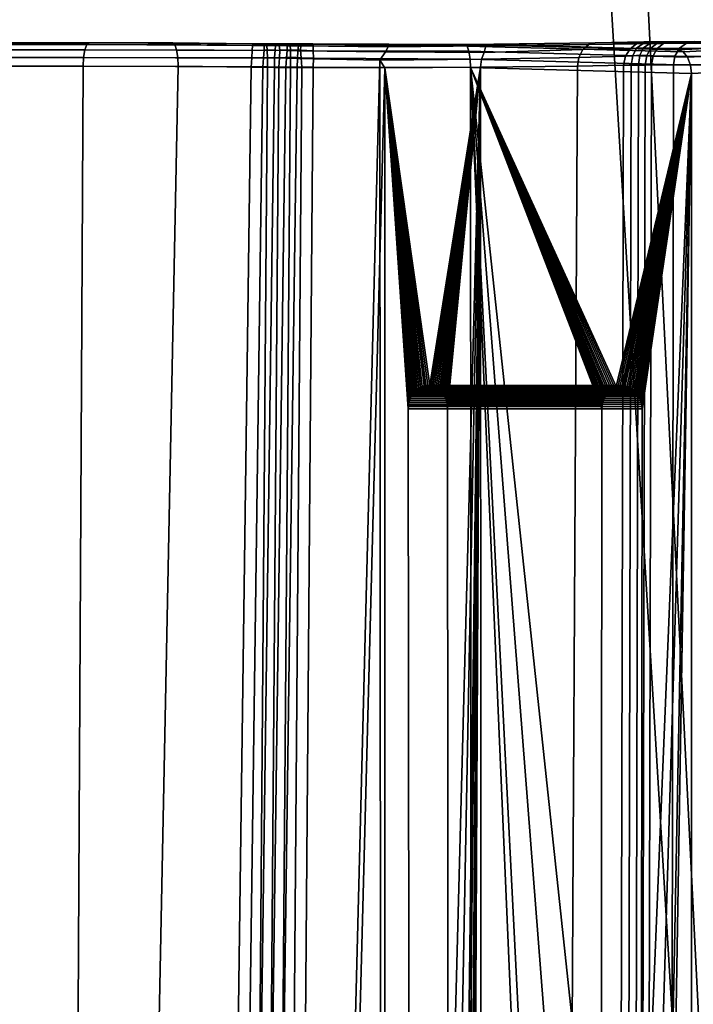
# Model space of a CAD drawing. Extents: x -11.8 to 11.8, y 0 to 23.7.
# Tile 48 of 52: x 9.1 to 10.6, y 17.7 to 19.9. Entities that reach past the tile are written whole.
import ezdxf

# ---------------------------------------------------------------- set-up
doc = ezdxf.new("R2010")
doc.units = 0
doc.layers.add('SHPM78Z54N_TRADECAD', color=7, linetype='CONTINUOUS')

msp = doc.modelspace()

# ---------------------------------------------------------------- linework, layer by layer
at = {"layer": 'SHPM78Z54N_TRADECAD'}
for points in [[(9.0164, 21.874, 33.0011), (10.8391, 22.9691, 33.0011), (10.8391, 3.9269, 33.0011), (9.0164, 4.4772, 33.0011)], [(10.3045, 21.1022, 0.0442), (10.8391, 12.2355, 0.0397), (10.3738, 21.5475, 0.0442)], [(11.7095, 21.5475, 0.0443), (10.3738, 21.5475, 0.0442), (10.8391, 12.2355, 0.0397), (11.7095, 12.2436, 0.0397)], [(-0.9744, 21.5017, 0.042), (-11.8433, 14.8549, 0.0397), (10.8391, 12.2355, 0.0397), (0.464, 21.5017, 0.0422)], [(0.464, 21.5017, 0.0422), (10.8391, 12.2355, 0.0397), (5.4114, 21.5017, 0.0432)], [(10.8391, 12.2355, 0.0397), (10.3045, 21.1022, 0.0442), (9.2604, 21.1124, 0.044), (5.4114, 21.5017, 0.0432)], [(9.2538, 19.8016, 33.685), (8.7269, 19.8016, 33.6834), (8.7266, 19.801, 32.9934), (9.4337, 19.8016, 32.9918)], [(9.4383, 19.7981, 32.974), (9.4337, 19.8016, 32.9918), (8.7266, 19.801, 32.9934), (8.7266, 19.7975, 32.9749)], [(9.4423, 19.7869, 32.9576), (9.4383, 19.7981, 32.974), (8.7266, 19.7975, 32.9749), (8.7266, 19.7864, 32.958)], [(9.4448, 19.77, 32.9468), (9.4423, 19.7869, 32.9576), (8.7266, 19.7864, 32.958), (8.7266, 19.7695, 32.9469)], [(9.2538, 19.8016, 33.685), (9.2491, 19.7981, 33.7028), (8.727, 19.7981, 33.7018), (8.7269, 19.8016, 33.6834)], [(9.2491, 19.7981, 33.7028), (9.2448, 19.7869, 33.7192), (8.727, 19.7869, 33.7188), (8.727, 19.7981, 33.7018)], [(9.2448, 19.7869, 33.7192), (9.2419, 19.77, 33.73), (8.727, 19.77, 33.7299), (8.727, 19.7869, 33.7188)], [(9.6374, 19.7853, 33.7004), (9.6377, 19.7691, 33.7109), (9.2419, 19.77, 33.73), (9.2448, 19.7869, 33.7192)], [(9.6368, 19.7963, 33.6843), (9.6374, 19.7853, 33.7004), (9.2448, 19.7869, 33.7192), (9.2491, 19.7981, 33.7028)], [(9.636, 19.8001, 33.6654), (9.6368, 19.7963, 33.6843), (9.2491, 19.7981, 33.7028), (9.2538, 19.8016, 33.685)], [(9.636, 19.8001, 33.6654), (9.2538, 19.8016, 33.685), (9.4337, 19.8016, 32.9918), (9.6065, 19.7995, 32.9607)], [(9.6058, 19.796, 32.9403), (9.6065, 19.7995, 32.9607), (9.4337, 19.8016, 32.9918), (9.4383, 19.7981, 32.974)], [(9.6049, 19.7854, 32.9226), (9.6058, 19.796, 32.9403), (9.4383, 19.7981, 32.974), (9.4423, 19.7869, 32.9576)], [(9.6039, 19.7694, 32.9098), (9.6049, 19.7854, 32.9226), (9.4423, 19.7869, 32.9576), (9.4448, 19.77, 32.9468)], [(9.6308, 19.7959, 32.9342), (9.6058, 19.796, 32.9403), (9.6049, 19.7854, 32.9226), (9.6304, 19.7859, 32.9169)], [(9.6313, 19.7994, 32.9551), (9.6065, 19.7995, 32.9607), (9.6058, 19.796, 32.9403), (9.6308, 19.7959, 32.9342)], [(9.6609, 19.8, 33.6636), (9.636, 19.8001, 33.6654), (9.6065, 19.7995, 32.9607), (9.6313, 19.7994, 32.9551)], [(9.6541, 19.7863, 32.9116), (9.6304, 19.7859, 32.9169), (9.6291, 19.7698, 32.9057), (9.6533, 19.7704, 32.9013)], [(9.6541, 19.7863, 32.9116), (9.6551, 19.7959, 32.9282), (9.6308, 19.7959, 32.9342), (9.6304, 19.7859, 32.9169)], [(9.6551, 19.7959, 32.9282), (9.6561, 19.7993, 32.9495), (9.6313, 19.7994, 32.9551), (9.6308, 19.7959, 32.9342)], [(9.6859, 19.7998, 33.6607), (9.6609, 19.8, 33.6636), (9.6313, 19.7994, 32.9551), (9.6561, 19.7993, 32.9495)], [(9.6368, 19.7963, 33.6843), (9.636, 19.8001, 33.6654), (9.6609, 19.8, 33.6636), (9.6629, 19.7963, 33.6833)], [(9.6646, 19.786, 33.6989), (9.6374, 19.7853, 33.7004), (9.6368, 19.7963, 33.6843), (9.6629, 19.7963, 33.6833)], [(9.6541, 19.7863, 32.9116), (9.6533, 19.7704, 32.9013), (9.6785, 19.7692, 32.8966), (9.6799, 19.7853, 32.9068)], [(9.6541, 19.7863, 32.9116), (9.6799, 19.7853, 32.9068), (9.6803, 19.7956, 32.9234), (9.6551, 19.7959, 32.9282)], [(9.6803, 19.7956, 32.9234), (9.6808, 19.7992, 32.9439), (9.6561, 19.7993, 32.9495), (9.6551, 19.7959, 32.9282)], [(9.7107, 19.7996, 33.6565), (9.6859, 19.7998, 33.6607), (9.6561, 19.7993, 32.9495), (9.6808, 19.7992, 32.9439)], [(9.6629, 19.7963, 33.6833), (9.6609, 19.8, 33.6636), (9.6859, 19.7998, 33.6607), (9.6867, 19.7964, 33.6817)], [(9.6872, 19.7867, 33.6976), (9.6646, 19.786, 33.6989), (9.6629, 19.7963, 33.6833), (9.6867, 19.7964, 33.6817)], [(9.6872, 19.7867, 33.6976), (9.6874, 19.7708, 33.7073), (9.6637, 19.7699, 33.7094), (9.6646, 19.786, 33.6989)], [(9.6799, 19.7853, 32.9068), (9.7032, 19.7844, 32.9026), (9.7044, 19.7952, 32.9189), (9.6803, 19.7956, 32.9234)], [(9.7044, 19.7952, 32.9189), (9.7056, 19.7991, 32.9383), (9.6808, 19.7992, 32.9439), (9.6803, 19.7956, 32.9234)], [(9.7355, 19.7995, 33.6512), (9.7107, 19.7996, 33.6565), (9.6808, 19.7992, 32.9439), (9.7056, 19.7991, 32.9383)], [(9.6867, 19.7964, 33.6817), (9.6859, 19.7998, 33.6607), (9.7107, 19.7996, 33.6565), (9.71, 19.796, 33.6768)], [(9.6872, 19.7867, 33.6976), (9.6867, 19.7964, 33.6817), (9.71, 19.796, 33.6768), (9.7091, 19.7858, 33.6931)], [(9.6872, 19.7867, 33.6976), (9.7091, 19.7858, 33.6931), (9.7107, 19.7698, 33.7035), (9.6874, 19.7708, 33.7073)], [(9.8919, 19.7824, 32.8593), (9.8973, 19.7934, 32.8738), (9.7044, 19.7952, 32.9189), (9.7032, 19.7844, 32.9026)], [(9.8973, 19.7934, 32.8738), (9.903, 19.7978, 32.8908), (9.7056, 19.7991, 32.9383), (9.7044, 19.7952, 32.9189)], [(10.0634, 19.7985, 33.578), (9.7355, 19.7995, 33.6512), (9.7056, 19.7991, 32.9383), (9.903, 19.7978, 32.8908)], [(9.71, 19.796, 33.6768), (9.736, 19.7958, 33.6708), (9.7364, 19.785, 33.6874), (9.7091, 19.7858, 33.6931)], [(9.7107, 19.7996, 33.6565), (9.7355, 19.7995, 33.6512), (9.736, 19.7958, 33.6708), (9.71, 19.796, 33.6768)], [(10.0634, 19.7985, 33.578), (10.0676, 19.795, 33.5959), (9.736, 19.7958, 33.6708), (9.7355, 19.7995, 33.6512)], [(10.0676, 19.795, 33.5959), (10.0715, 19.7839, 33.6124), (9.7364, 19.785, 33.6874), (9.736, 19.7958, 33.6708)], [(9.8973, 19.7934, 32.8738), (9.8919, 19.7824, 32.8593), (10.1045, 19.7812, 32.7351), (10.1076, 19.7953, 32.754)], [(9.903, 19.7978, 32.8908), (9.8973, 19.7934, 32.8738), (10.1076, 19.7953, 32.754), (10.1248, 19.7988, 32.7632)], [(10.0634, 19.7985, 33.578), (9.903, 19.7978, 32.8908), (10.1248, 19.7988, 32.7632), (10.5218, 19.7865, 33.3359)], [(10.5218, 19.7865, 33.3359), (10.5323, 19.7827, 33.3511), (10.0676, 19.795, 33.5959), (10.0634, 19.7985, 33.578)], [(10.5323, 19.7827, 33.3511), (10.5419, 19.7713, 33.365), (10.0715, 19.7839, 33.6124), (10.0676, 19.795, 33.5959)], [(10.1045, 19.7812, 32.7351), (10.0983, 19.7668, 32.7249), (10.308, 19.7703, 32.5711), (10.3165, 19.7873, 32.5784)], [(10.1076, 19.7953, 32.754), (10.1045, 19.7812, 32.7351), (10.3165, 19.7873, 32.5784), (10.3293, 19.7984, 32.5895)], [(10.1248, 19.7988, 32.7632), (10.1076, 19.7953, 32.754), (10.3293, 19.7984, 32.5895), (10.3431, 19.802, 32.6017)], [(10.8573, 19.803, 33.0539), (10.5218, 19.7865, 33.3359), (10.1248, 19.7988, 32.7632), (10.3431, 19.802, 32.6017)], [(10.4086, 19.7731, 32.4366), (10.4184, 19.7893, 32.4438), (10.3165, 19.7873, 32.5784), (10.308, 19.7703, 32.5711)], [(10.4184, 19.7893, 32.4438), (10.4321, 19.8, 32.4541), (10.3293, 19.7984, 32.5895), (10.3165, 19.7873, 32.5784)], [(10.4321, 19.8, 32.4541), (10.448, 19.8038, 32.4659), (10.3431, 19.802, 32.6017), (10.3293, 19.7984, 32.5895)], [(11.0023, 19.8041, 32.8809), (10.8573, 19.803, 33.0539), (10.3431, 19.802, 32.6017), (10.448, 19.8038, 32.4659)], [(10.4323, 19.7902, 32.4242), (10.4184, 19.7893, 32.4438), (10.4086, 19.7731, 32.4366), (10.4239, 19.7742, 32.4174)], [(10.4462, 19.8004, 32.434), (10.4321, 19.8, 32.4541), (10.4184, 19.7893, 32.4438), (10.4323, 19.7902, 32.4242)], [(10.4474, 19.7911, 32.4031), (10.4323, 19.7902, 32.4242), (10.4239, 19.7742, 32.4174), (10.4392, 19.7752, 32.3971)], [(10.4631, 19.804, 32.446), (10.448, 19.8038, 32.4659), (10.4321, 19.8, 32.4541), (10.4462, 19.8004, 32.434)], [(10.4474, 19.7911, 32.4031), (10.4606, 19.8007, 32.4129), (10.4462, 19.8004, 32.434), (10.4323, 19.7902, 32.4242)], [(10.4474, 19.7911, 32.4031), (10.4392, 19.7752, 32.3971), (10.454, 19.7744, 32.3764), (10.4627, 19.7904, 32.3821)], [(10.4606, 19.8007, 32.4129), (10.4777, 19.8041, 32.4257), (10.4631, 19.804, 32.446), (10.4462, 19.8004, 32.434)], [(10.4474, 19.7911, 32.4031), (10.4627, 19.7904, 32.3821), (10.4758, 19.8006, 32.3924), (10.4606, 19.8007, 32.4129)], [(11.018, 19.8043, 32.8615), (11.0023, 19.8041, 32.8809), (10.448, 19.8038, 32.4659), (10.4631, 19.804, 32.446)], [(10.454, 19.7744, 32.3764), (10.4676, 19.7736, 32.3562), (10.4768, 19.7898, 32.3629), (10.4627, 19.7904, 32.3821)], [(10.4758, 19.8006, 32.3924), (10.492, 19.8042, 32.4051), (10.4777, 19.8041, 32.4257), (10.4606, 19.8007, 32.4129)], [(10.4627, 19.7904, 32.3821), (10.4768, 19.7898, 32.3629), (10.4902, 19.8005, 32.3727), (10.4758, 19.8006, 32.3924)], [(11.033, 19.8044, 32.8415), (11.018, 19.8043, 32.8615), (10.4631, 19.804, 32.446), (10.4777, 19.8041, 32.4257)], [(10.5148, 19.7732, 32.2842), (10.5247, 19.7901, 32.2893), (10.4768, 19.7898, 32.3629), (10.4676, 19.7736, 32.3562)], [(10.4902, 19.8005, 32.3727), (10.5058, 19.8043, 32.3843), (10.492, 19.8042, 32.4051), (10.4758, 19.8006, 32.3924)], [(10.5247, 19.7901, 32.2893), (10.5397, 19.8013, 32.2971), (10.4902, 19.8005, 32.3727), (10.4768, 19.7898, 32.3629)], [(11.0473, 19.8045, 32.8209), (11.033, 19.8044, 32.8415), (10.4777, 19.8041, 32.4257), (10.492, 19.8042, 32.4051)], [(10.5397, 19.8013, 32.2971), (10.5561, 19.8048, 32.3055), (10.5058, 19.8043, 32.3843), (10.4902, 19.8005, 32.3727)], [(11.0608, 19.8046, 32.7998), (11.0473, 19.8045, 32.8209), (10.492, 19.8042, 32.4051), (10.5058, 19.8043, 32.3843)], [(11.1695, 19.8047, 32.6244), (11.0608, 19.8046, 32.7998), (10.5058, 19.8043, 32.3843), (10.5561, 19.8048, 32.3055)], [(10.5989, 19.7727, 32.106), (10.6095, 19.7896, 32.1095), (10.5247, 19.7901, 32.2893), (10.5148, 19.7732, 32.2842)], [(10.5323, 19.7827, 33.3511), (10.5218, 19.7865, 33.3359), (10.8573, 19.803, 33.0539), (10.8711, 19.7995, 33.0661)], [(10.6095, 19.7896, 32.1095), (10.6256, 19.8007, 32.1148), (10.5397, 19.8013, 32.2971), (10.5247, 19.7901, 32.2893)], [(10.5419, 19.7713, 33.365), (10.5323, 19.7827, 33.3511), (10.8711, 19.7995, 33.0661), (10.8838, 19.7884, 33.0774)], [(10.6256, 19.8007, 32.1148), (10.6431, 19.8042, 32.1205), (10.5561, 19.8048, 32.3055), (10.5397, 19.8013, 32.2971)], [(10.5483, 19.7542, 33.3741), (10.5419, 19.7713, 33.365), (10.8838, 19.7884, 33.0774), (10.892, 19.7715, 33.0848)], [(9.4453, 19.7516, 32.9434), (9.4448, 19.77, 32.9468), (8.7266, 19.7695, 32.9469), (8.7267, 19.7511, 32.9434)], [(9.2419, 19.77, 33.73), (9.2409, 19.7516, 33.7334), (8.7269, 19.7516, 33.7334), (8.727, 19.77, 33.7299)], [(9.6377, 19.7691, 33.7109), (9.6377, 19.75, 33.7144), (9.2409, 19.7516, 33.7334), (9.2419, 19.77, 33.73)], [(9.603, 19.7498, 32.9036), (9.6039, 19.7694, 32.9098), (9.4448, 19.77, 32.9468), (9.4453, 19.7516, 32.9434)], [(9.6039, 19.7694, 32.9098), (9.603, 19.7498, 32.9036), (9.628, 19.7494, 32.9012), (9.6291, 19.7698, 32.9057)], [(9.6304, 19.7859, 32.9169), (9.6049, 19.7854, 32.9226), (9.6039, 19.7694, 32.9098), (9.6291, 19.7698, 32.9057)], [(9.6291, 19.7698, 32.9057), (9.628, 19.7494, 32.9012), (9.6529, 19.7491, 32.8977), (9.6533, 19.7704, 32.9013)], [(9.6637, 19.7699, 33.7094), (9.6377, 19.7691, 33.7109), (9.6374, 19.7853, 33.7004), (9.6646, 19.786, 33.6989)], [(9.6626, 19.7499, 33.7132), (9.6377, 19.75, 33.7144), (9.6377, 19.7691, 33.7109), (9.6637, 19.7699, 33.7094)], [(9.6533, 19.7704, 32.9013), (9.6529, 19.7491, 32.8977), (9.6775, 19.749, 32.8933), (9.6785, 19.7692, 32.8966)], [(9.6874, 19.7708, 33.7073), (9.6874, 19.7498, 33.7108), (9.6626, 19.7499, 33.7132), (9.6637, 19.7699, 33.7094)], [(9.6775, 19.749, 32.8933), (9.7019, 19.749, 32.888), (9.7024, 19.7681, 32.8917), (9.6785, 19.7692, 32.8966)], [(9.6785, 19.7692, 32.8966), (9.7024, 19.7681, 32.8917), (9.7032, 19.7844, 32.9026), (9.6799, 19.7853, 32.9068)], [(9.7107, 19.7698, 33.7035), (9.7121, 19.7497, 33.7072), (9.6874, 19.7498, 33.7108), (9.6874, 19.7708, 33.7073)], [(9.8904, 19.7478, 32.8411), (9.8795, 19.7645, 32.8485), (9.7024, 19.7681, 32.8917), (9.7019, 19.749, 32.888)], [(9.8795, 19.7645, 32.8485), (9.8919, 19.7824, 32.8593), (9.7032, 19.7844, 32.9026), (9.7024, 19.7681, 32.8917)], [(9.7091, 19.7858, 33.6931), (9.7364, 19.785, 33.6874), (9.7366, 19.7688, 33.6985), (9.7107, 19.7698, 33.7035)], [(9.7366, 19.7688, 33.6985), (9.7365, 19.7496, 33.7026), (9.7121, 19.7497, 33.7072), (9.7107, 19.7698, 33.7035)], [(10.0715, 19.7839, 33.6124), (10.0741, 19.7669, 33.6232), (9.7366, 19.7688, 33.6985), (9.7364, 19.785, 33.6874)], [(10.0741, 19.7669, 33.6232), (10.0749, 19.7485, 33.6266), (9.7365, 19.7496, 33.7026), (9.7366, 19.7688, 33.6985)], [(9.8919, 19.7824, 32.8593), (9.8795, 19.7645, 32.8485), (10.0983, 19.7668, 32.7249), (10.1045, 19.7812, 32.7351)], [(9.8795, 19.7645, 32.8485), (9.8904, 19.7478, 32.8411), (10.0966, 19.7496, 32.7218), (10.0983, 19.7668, 32.7249)], [(10.5419, 19.7713, 33.365), (10.5483, 19.7542, 33.3741), (10.0741, 19.7669, 33.6232), (10.0715, 19.7839, 33.6124)], [(10.5483, 19.7542, 33.3741), (10.5503, 19.7357, 33.377), (10.0749, 19.7485, 33.6266), (10.0741, 19.7669, 33.6232)], [(10.0983, 19.7668, 32.7249), (10.0966, 19.7496, 32.7218), (10.3053, 19.7519, 32.5689), (10.308, 19.7703, 32.5711)], [(10.4041, 19.7536, 32.4333), (10.4086, 19.7731, 32.4366), (10.308, 19.7703, 32.5711), (10.3053, 19.7519, 32.5689)], [(10.4086, 19.7731, 32.4366), (10.4041, 19.7536, 32.4333), (10.4207, 19.7538, 32.4146), (10.4239, 19.7742, 32.4174)], [(10.4239, 19.7742, 32.4174), (10.4207, 19.7538, 32.4146), (10.4362, 19.754, 32.3951), (10.4392, 19.7752, 32.3971)], [(10.4392, 19.7752, 32.3971), (10.4362, 19.754, 32.3951), (10.4507, 19.7542, 32.3747), (10.454, 19.7744, 32.3764)], [(10.4507, 19.7542, 32.3747), (10.464, 19.7544, 32.3537), (10.4676, 19.7736, 32.3562), (10.454, 19.7744, 32.3764)], [(10.5116, 19.7548, 32.2826), (10.5148, 19.7732, 32.2842), (10.4676, 19.7736, 32.3562), (10.464, 19.7544, 32.3537)], [(10.5956, 19.7543, 32.1049), (10.5989, 19.7727, 32.106), (10.5148, 19.7732, 32.2842), (10.5116, 19.7548, 32.2826)], [(10.5503, 19.7357, 33.377), (10.5483, 19.7542, 33.3741), (10.892, 19.7715, 33.0848), (10.8946, 19.7531, 33.0873)], [(9.1491, 4.8909, 32.9415), (9.4453, 19.7516, 32.9434), (8.7267, 19.7511, 32.9434), (8.4975, 4.8901, 32.9434)], [(8.7269, 19.7516, 33.7334), (9.2409, 19.7516, 33.7334), (9.1675, 5.7975, 33.7316), (8.5088, 5.7928, 33.7334)], [(9.4453, 19.7516, 32.9434), (9.1491, 4.8909, 32.9415), (9.4024, 4.8905, 32.949), (9.603, 19.7498, 32.9036)], [(9.1675, 5.7975, 33.7316), (9.2409, 19.7516, 33.7334), (9.6377, 19.75, 33.7144), (9.5289, 5.8, 33.7295)], [(9.4024, 4.8905, 32.949), (9.4272, 4.8906, 32.9465), (9.628, 19.7494, 32.9012), (9.603, 19.7498, 32.9036)], [(9.4272, 4.8906, 32.9465), (9.4519, 4.8906, 32.943), (9.6529, 19.7491, 32.8977), (9.628, 19.7494, 32.9012)], [(9.4519, 4.8906, 32.943), (9.4765, 4.8906, 32.9386), (9.6775, 19.749, 32.8933), (9.6529, 19.7491, 32.8977)], [(9.4765, 4.8906, 32.9386), (9.5009, 4.8906, 32.9333), (9.7019, 19.749, 32.888), (9.6775, 19.749, 32.8933)], [(9.5009, 4.8906, 32.9333), (9.8895, 4.8904, 32.842), (9.8795, 19.7645, 32.8485)], [(9.5009, 4.8906, 32.9333), (9.8795, 19.7645, 32.8485), (9.8904, 19.7478, 32.8411)], [(9.8904, 19.7478, 32.8411), (9.7019, 19.749, 32.888), (9.5009, 4.8906, 32.9333)], [(9.6377, 19.75, 33.7144), (9.6626, 19.7499, 33.7132), (9.5534, 5.7989, 33.7288), (9.5289, 5.8, 33.7295)], [(9.6626, 19.7499, 33.7132), (9.6874, 19.7498, 33.7108), (9.5777, 5.7954, 33.7269), (9.5534, 5.7989, 33.7288)], [(9.6874, 19.7498, 33.7108), (9.7121, 19.7497, 33.7072), (9.6014, 5.7895, 33.7238), (9.5777, 5.7954, 33.7269)], [(9.7121, 19.7497, 33.7072), (9.7365, 19.7496, 33.7026), (9.6242, 5.7813, 33.7197), (9.6014, 5.7895, 33.7238)], [(9.6242, 5.7813, 33.7197), (9.7365, 19.7496, 33.7026), (10.0749, 19.7485, 33.6266), (10.0836, 5.5886, 33.6232)], [(9.8904, 19.7478, 32.8411), (9.8795, 19.7645, 32.8485), (9.8895, 4.8904, 32.842)], [(9.9427, 17.1145, 32.816), (9.9409, 19.0145, 32.8132), (9.8904, 19.7478, 32.8411), (9.8895, 4.8904, 32.842)], [(9.9871, 19.0643, 32.7835), (10.0966, 19.7496, 32.7218), (9.8904, 19.7478, 32.8411)], [(9.9415, 19.0227, 32.8129), (9.9423, 19.0273, 32.8123), (9.8904, 19.7478, 32.8411)], [(9.9636, 19.059, 32.7986), (9.9672, 19.0609, 32.7963), (9.8904, 19.7478, 32.8411)], [(9.983, 19.0645, 32.7862), (9.9871, 19.0643, 32.7835), (9.8904, 19.7478, 32.8411)], [(9.9789, 19.0643, 32.7888), (9.983, 19.0645, 32.7862), (9.8904, 19.7478, 32.8411)], [(9.9542, 19.051, 32.8047), (9.9571, 19.054, 32.8028), (9.8904, 19.7478, 32.8411)], [(9.9748, 19.0636, 32.7914), (9.9789, 19.0643, 32.7888), (9.8904, 19.7478, 32.8411)], [(9.945, 19.0361, 32.8106), (9.9469, 19.0402, 32.8094), (9.8904, 19.7478, 32.8411)], [(9.9709, 19.0625, 32.7939), (9.9748, 19.0636, 32.7914), (9.8904, 19.7478, 32.8411)], [(9.9423, 19.0273, 32.8123), (9.9435, 19.0318, 32.8116), (9.8904, 19.7478, 32.8411)], [(9.9435, 19.0318, 32.8116), (9.945, 19.0361, 32.8106), (9.8904, 19.7478, 32.8411)], [(9.9571, 19.054, 32.8028), (9.9603, 19.0566, 32.8008), (9.8904, 19.7478, 32.8411)], [(9.9672, 19.0609, 32.7963), (9.9709, 19.0625, 32.7939), (9.8904, 19.7478, 32.8411)], [(9.9409, 19.0145, 32.8132), (9.9411, 19.0195, 32.8131), (9.8904, 19.7478, 32.8411)], [(9.9469, 19.0402, 32.8094), (9.949, 19.0441, 32.808), (9.8904, 19.7478, 32.8411)], [(9.9515, 19.0477, 32.8064), (9.9542, 19.051, 32.8047), (9.8904, 19.7478, 32.8411)], [(9.9603, 19.0566, 32.8008), (9.9636, 19.059, 32.7986), (9.8904, 19.7478, 32.8411)], [(9.9411, 19.0195, 32.8131), (9.9415, 19.0227, 32.8129), (9.8904, 19.7478, 32.8411)], [(9.949, 19.0441, 32.808), (9.9515, 19.0477, 32.8064), (9.8904, 19.7478, 32.8411)], [(10.0966, 19.7496, 32.7218), (9.9871, 19.0643, 32.7835), (9.9898, 19.0639, 32.7818)], [(10.0966, 19.7496, 32.7218), (9.9898, 19.0639, 32.7818), (9.9938, 19.0629, 32.7793)], [(10.0966, 19.7496, 32.7218), (9.9938, 19.0629, 32.7793), (9.9976, 19.0615, 32.7768)], [(10.0966, 19.7496, 32.7218), (9.9976, 19.0615, 32.7768), (10.0012, 19.0597, 32.7745)], [(10.0966, 19.7496, 32.7218), (10.0012, 19.0597, 32.7745), (10.0046, 19.0575, 32.7723)], [(10.0966, 19.7496, 32.7218), (10.0046, 19.0575, 32.7723), (10.0079, 19.0549, 32.7702)], [(10.0966, 19.7496, 32.7218), (10.0079, 19.0549, 32.7702), (10.0109, 19.052, 32.7683)], [(10.0966, 19.7496, 32.7218), (10.0109, 19.052, 32.7683), (10.0137, 19.0488, 32.7665)], [(10.0966, 19.7496, 32.7218), (10.0137, 19.0488, 32.7665), (10.0162, 19.0453, 32.7649)], [(10.0966, 19.7496, 32.7218), (10.0162, 19.0453, 32.7649), (10.0185, 19.0415, 32.7635)], [(10.0966, 19.7496, 32.7218), (10.0185, 19.0415, 32.7635), (10.0204, 19.0375, 32.7622)], [(10.0966, 19.7496, 32.7218), (10.0204, 19.0375, 32.7622), (10.0221, 19.0333, 32.7612)], [(10.0966, 19.7496, 32.7218), (10.0221, 19.0333, 32.7612), (10.0234, 19.0289, 32.7604)], [(10.0966, 19.7496, 32.7218), (10.0234, 19.0289, 32.7604), (10.0243, 19.0242, 32.7598)], [(10.0966, 19.7496, 32.7218), (10.0243, 19.0242, 32.7598), (10.0249, 19.0195, 32.7594)], [(10.0966, 19.7496, 32.7218), (10.0249, 19.0195, 32.7594), (10.0251, 19.0145, 32.7593)], [(10.0966, 19.7496, 32.7218), (10.0251, 19.0145, 32.7593), (10.0269, 17.1145, 32.762)], [(10.0269, 17.1145, 32.762), (10.0277, 16.1395, 32.7634), (10.0966, 19.7496, 32.7218)], [(10.0966, 19.7496, 32.7218), (10.0277, 16.1395, 32.7634), (10.0295, 14.2395, 32.7661)], [(10.0295, 14.2395, 32.7661), (10.0301, 13.2695, 32.7676), (10.0966, 19.7496, 32.7218)], [(10.0966, 19.7496, 32.7218), (10.0301, 13.2695, 32.7676), (10.0304, 13.2645, 32.7675)], [(10.0966, 19.7496, 32.7218), (10.0304, 13.2645, 32.7675), (10.0321, 11.3645, 32.7702)], [(10.0321, 11.3645, 32.7702), (10.0326, 10.3945, 32.7714), (10.0966, 19.7496, 32.7218)], [(10.0966, 19.7496, 32.7218), (10.0326, 10.3945, 32.7714), (10.0328, 10.3895, 32.7713)], [(10.0328, 10.3895, 32.7713), (10.034, 8.4895, 32.7732), (10.0966, 19.7496, 32.7218)], [(10.034, 8.4895, 32.7732), (10.0346, 7.5145, 32.7742), (10.0966, 19.7496, 32.7218)], [(10.0966, 19.7496, 32.7218), (10.0346, 7.5145, 32.7742), (10.0359, 5.6145, 32.7761), (10.102, 4.8903, 32.7336)], [(10.0749, 19.7485, 33.6266), (10.5503, 19.7357, 33.377), (10.3885, 19.0625, 33.4615)], [(10.0836, 5.5886, 33.6232), (10.0749, 19.7485, 33.6266), (10.3539, 13.2645, 33.4735), (10.355, 11.3645, 33.4753)], [(10.0749, 19.7485, 33.6266), (10.3885, 19.0625, 33.4615), (10.3847, 19.0609, 33.4637)], [(10.0749, 19.7485, 33.6266), (10.3847, 19.0609, 33.4637), (10.381, 19.059, 33.4658)], [(10.0749, 19.7485, 33.6266), (10.381, 19.059, 33.4658), (10.3776, 19.0566, 33.4679)], [(10.0749, 19.7485, 33.6266), (10.3776, 19.0566, 33.4679), (10.3743, 19.054, 33.4698)], [(10.0749, 19.7485, 33.6266), (10.3743, 19.054, 33.4698), (10.3713, 19.051, 33.4716)], [(10.0749, 19.7485, 33.6266), (10.3713, 19.051, 33.4716), (10.3685, 19.0477, 33.4732)], [(10.0749, 19.7485, 33.6266), (10.3685, 19.0477, 33.4732), (10.366, 19.0441, 33.4746)], [(10.0749, 19.7485, 33.6266), (10.366, 19.0441, 33.4746), (10.3638, 19.0402, 33.4759)], [(10.0749, 19.7485, 33.6266), (10.3638, 19.0402, 33.4759), (10.3619, 19.0361, 33.477)], [(10.0749, 19.7485, 33.6266), (10.3619, 19.0361, 33.477), (10.3604, 19.0318, 33.4779)], [(10.0749, 19.7485, 33.6266), (10.3604, 19.0318, 33.4779), (10.3591, 19.0273, 33.4787)], [(10.0749, 19.7485, 33.6266), (10.3591, 19.0273, 33.4787), (10.3583, 19.0227, 33.4792)], [(10.0749, 19.7485, 33.6266), (10.3583, 19.0227, 33.4792), (10.3579, 19.0195, 33.4794)], [(10.0749, 19.7485, 33.6266), (10.3579, 19.0195, 33.4794), (10.3577, 19.0145, 33.4795)], [(10.0749, 19.7485, 33.6266), (10.3577, 19.0145, 33.4795), (10.356, 17.1145, 33.4768)], [(10.0749, 19.7485, 33.6266), (10.3551, 16.1395, 33.4754), (10.3534, 14.2395, 33.4727)], [(10.0749, 19.7485, 33.6266), (10.356, 17.1145, 33.4768), (10.3551, 16.1395, 33.4754)], [(10.0749, 19.7485, 33.6266), (10.3534, 14.2395, 33.4727), (10.3539, 13.2645, 33.4735)], [(10.102, 4.8903, 32.7336), (10.2223, 4.8903, 32.6393), (10.3053, 19.7519, 32.5689), (10.0966, 19.7496, 32.7218)], [(10.3053, 19.7519, 32.5689), (10.2223, 4.8903, 32.6393), (10.3698, 4.8904, 32.5108), (10.4041, 19.7536, 32.4333)], [(10.3698, 4.8904, 32.5108), (10.3863, 4.8904, 32.4921), (10.4207, 19.7538, 32.4146), (10.4041, 19.7536, 32.4333)], [(10.3863, 4.8904, 32.4921), (10.4018, 4.8903, 32.4726), (10.4362, 19.754, 32.3951), (10.4207, 19.7538, 32.4146)], [(10.4018, 4.8903, 32.4726), (10.4161, 4.8901, 32.4523), (10.4507, 19.7542, 32.3747), (10.4362, 19.754, 32.3951)], [(10.4161, 4.8901, 32.4523), (10.4294, 4.8898, 32.4313), (10.464, 19.7544, 32.3537), (10.4507, 19.7542, 32.3747)], [(10.5116, 19.7548, 32.2826), (10.464, 19.7544, 32.3537), (10.4294, 4.8898, 32.4313), (10.4894, 3.9459, 32.3223)], [(10.4894, 3.9459, 32.3223), (10.5848, 3.9462, 32.1012), (10.5956, 19.7543, 32.1049), (10.5116, 19.7548, 32.2826)], [(10.5526, 4.8909, 33.3753), (10.5503, 19.7357, 33.377), (10.8946, 19.7531, 33.0873), (10.8, 4.8909, 33.1847)], [(10.5503, 19.7357, 33.377), (10.3925, 19.0636, 33.4591), (10.3885, 19.0625, 33.4615)], [(10.5503, 19.7357, 33.377), (10.3966, 19.0643, 33.4567), (10.3925, 19.0636, 33.4591)], [(10.5503, 19.7357, 33.377), (10.4009, 19.0645, 33.4542), (10.3966, 19.0643, 33.4567)], [(10.5503, 19.7357, 33.377), (10.4051, 19.0643, 33.4517), (10.4009, 19.0645, 33.4542)], [(10.5503, 19.7357, 33.377), (10.4079, 19.0639, 33.4501), (10.4051, 19.0643, 33.4517)], [(10.5503, 19.7357, 33.377), (10.4119, 19.0629, 33.4477), (10.4079, 19.0639, 33.4501)], [(10.5503, 19.7357, 33.377), (10.4158, 19.0615, 33.4454), (10.4119, 19.0629, 33.4477)], [(10.5503, 19.7357, 33.377), (10.4195, 19.0597, 33.4432), (10.4158, 19.0615, 33.4454)], [(10.5503, 19.7357, 33.377), (10.423, 19.0575, 33.4411), (10.4195, 19.0597, 33.4432)], [(10.5503, 19.7357, 33.377), (10.4264, 19.0549, 33.4392), (10.423, 19.0575, 33.4411)], [(10.5503, 19.7357, 33.377), (10.4295, 19.052, 33.4374), (10.4264, 19.0549, 33.4392)], [(10.5503, 19.7357, 33.377), (10.4323, 19.0488, 33.4357), (10.4295, 19.052, 33.4374)], [(10.5503, 19.7357, 33.377), (10.4349, 19.0453, 33.4342), (10.4323, 19.0488, 33.4357)], [(10.5503, 19.7357, 33.377), (10.4372, 19.0415, 33.4328), (10.4349, 19.0453, 33.4342)], [(10.5503, 19.7357, 33.377), (10.4392, 19.0375, 33.4316), (10.4372, 19.0415, 33.4328)], [(10.5503, 19.7357, 33.377), (10.4409, 19.0333, 33.4306), (10.4392, 19.0375, 33.4316)], [(10.5503, 19.7357, 33.377), (10.4422, 19.0289, 33.4298), (10.4409, 19.0333, 33.4306)], [(10.5503, 19.7357, 33.377), (10.4422, 17.1145, 33.4261), (10.444, 19.0145, 33.4288)], [(10.5503, 19.7357, 33.377), (10.4432, 19.0242, 33.4292), (10.4422, 19.0289, 33.4298)], [(10.5503, 19.7357, 33.377), (10.4428, 16.1395, 33.4269), (10.4422, 17.1145, 33.4261)], [(10.5503, 19.7357, 33.377), (10.4439, 14.2395, 33.4286), (10.4428, 16.1395, 33.4269)], [(10.5503, 19.7357, 33.377), (10.4438, 19.0195, 33.4289), (10.4432, 19.0242, 33.4292)], [(10.5503, 19.7357, 33.377), (10.444, 19.0145, 33.4288), (10.4438, 19.0195, 33.4289)], [(10.5503, 19.7357, 33.377), (10.4444, 13.2645, 33.4295), (10.4439, 14.2395, 33.4286)], [(10.4444, 13.2645, 33.4295), (10.5503, 19.7357, 33.377), (10.5526, 4.8909, 33.3753), (10.4456, 11.3645, 33.4313)], [(9.949, 19.0441, 32.808), (10.366, 19.0441, 33.4746), (10.3685, 19.0477, 33.4732), (9.9515, 19.0477, 32.8064)], [(9.9515, 19.0477, 32.8064), (10.3685, 19.0477, 33.4732), (10.3713, 19.051, 33.4716), (9.9542, 19.051, 32.8047)], [(9.9542, 19.051, 32.8047), (10.3713, 19.051, 33.4716), (10.3743, 19.054, 33.4698), (9.9571, 19.054, 32.8028)], [(9.9571, 19.054, 32.8028), (10.3743, 19.054, 33.4698), (10.3776, 19.0566, 33.4679), (9.9603, 19.0566, 32.8008)], [(9.9603, 19.0566, 32.8008), (10.3776, 19.0566, 33.4679), (10.381, 19.059, 33.4658), (9.9636, 19.059, 32.7986)], [(9.9636, 19.059, 32.7986), (10.381, 19.059, 33.4658), (10.3847, 19.0609, 33.4637), (9.9672, 19.0609, 32.7963)], [(9.9672, 19.0609, 32.7963), (10.3847, 19.0609, 33.4637), (10.3885, 19.0625, 33.4615), (9.9709, 19.0625, 32.7939)], [(9.9709, 19.0625, 32.7939), (10.3885, 19.0625, 33.4615), (10.3925, 19.0636, 33.4591), (9.9748, 19.0636, 32.7914)], [(9.9748, 19.0636, 32.7914), (10.3925, 19.0636, 33.4591), (10.3966, 19.0643, 33.4567), (9.9789, 19.0643, 32.7888)], [(9.9789, 19.0643, 32.7888), (10.3966, 19.0643, 33.4567), (10.4009, 19.0645, 33.4542), (9.983, 19.0645, 32.7862)], [(9.9871, 19.0643, 32.7835), (9.983, 19.0645, 32.7862), (10.4009, 19.0645, 33.4542), (10.4051, 19.0643, 33.4517)], [(9.983, 19.0645, 32.7862), (9.9871, 19.0643, 32.7835), (9.9871, 19.0643, 32.7835)], [(9.9871, 19.0643, 32.7835), (9.9871, 19.0643, 32.7835), (9.9898, 19.0639, 32.7818)], [(9.9898, 19.0639, 32.7818), (9.9871, 19.0643, 32.7835), (10.4051, 19.0643, 33.4517), (10.4079, 19.0639, 33.4501)], [(9.9898, 19.0639, 32.7818), (10.4079, 19.0639, 33.4501), (10.4119, 19.0629, 33.4477), (9.9938, 19.0629, 32.7793)], [(9.9938, 19.0629, 32.7793), (10.4119, 19.0629, 33.4477), (10.4158, 19.0615, 33.4454), (9.9976, 19.0615, 32.7768)], [(9.9976, 19.0615, 32.7768), (10.4158, 19.0615, 33.4454), (10.4195, 19.0597, 33.4432), (10.0012, 19.0597, 32.7745)], [(10.0012, 19.0597, 32.7745), (10.4195, 19.0597, 33.4432), (10.423, 19.0575, 33.4411), (10.0046, 19.0575, 32.7723)], [(10.0046, 19.0575, 32.7723), (10.423, 19.0575, 33.4411), (10.4264, 19.0549, 33.4392), (10.0079, 19.0549, 32.7702)], [(10.0079, 19.0549, 32.7702), (10.4264, 19.0549, 33.4392), (10.4295, 19.052, 33.4374), (10.0109, 19.052, 32.7683)], [(10.0109, 19.052, 32.7683), (10.4295, 19.052, 33.4374), (10.4323, 19.0488, 33.4357), (10.0137, 19.0488, 32.7665)], [(10.0137, 19.0488, 32.7665), (10.4323, 19.0488, 33.4357), (10.4349, 19.0453, 33.4342), (10.0162, 19.0453, 32.7649)], [(10.0162, 19.0453, 32.7649), (10.4349, 19.0453, 33.4342), (10.4372, 19.0415, 33.4328), (10.0185, 19.0415, 32.7635)], [(10.4158, 19.0615, 33.4454), (10.4195, 19.0597, 33.4432), (10.4079, 19.0639, 33.4501), (10.4119, 19.0629, 33.4477)], [(9.9415, 19.0227, 32.8129), (10.3583, 19.0227, 33.4792), (10.3591, 19.0273, 33.4787), (9.9423, 19.0273, 32.8123)], [(9.9423, 19.0273, 32.8123), (10.3591, 19.0273, 33.4787), (10.3604, 19.0318, 33.4779), (9.9435, 19.0318, 32.8116)], [(9.9435, 19.0318, 32.8116), (10.3604, 19.0318, 33.4779), (10.3619, 19.0361, 33.477), (9.945, 19.0361, 32.8106)], [(9.945, 19.0361, 32.8106), (10.3619, 19.0361, 33.477), (10.3638, 19.0402, 33.4759), (9.9469, 19.0402, 32.8094)], [(9.9469, 19.0402, 32.8094), (10.3638, 19.0402, 33.4759), (10.366, 19.0441, 33.4746), (9.949, 19.0441, 32.808)], [(10.0185, 19.0415, 32.7635), (10.4372, 19.0415, 33.4328), (10.4392, 19.0375, 33.4316), (10.0204, 19.0375, 32.7622)], [(10.0204, 19.0375, 32.7622), (10.4392, 19.0375, 33.4316), (10.4409, 19.0333, 33.4306), (10.0221, 19.0333, 32.7612)], [(10.0221, 19.0333, 32.7612), (10.4409, 19.0333, 33.4306), (10.4422, 19.0289, 33.4298), (10.0234, 19.0289, 32.7604)], [(10.0234, 19.0289, 32.7604), (10.4422, 19.0289, 33.4298), (10.4432, 19.0242, 33.4292), (10.0243, 19.0242, 32.7598)], [(10.0243, 19.0242, 32.7598), (10.4432, 19.0242, 33.4292), (10.4438, 19.0195, 33.4289), (10.0249, 19.0195, 32.7594)], [(9.9409, 19.0145, 32.8132), (10.3577, 19.0145, 33.4795), (10.3579, 19.0195, 33.4794), (9.9411, 19.0195, 32.8131)], [(10.3577, 19.0145, 33.4795), (9.9409, 19.0145, 32.8132), (9.9427, 17.1145, 32.816), (10.356, 17.1145, 33.4768)], [(9.9411, 19.0195, 32.8131), (10.3579, 19.0195, 33.4794), (10.3583, 19.0227, 33.4792), (9.9415, 19.0227, 32.8129)], [(10.444, 19.0145, 33.4288), (10.0251, 19.0145, 32.7593), (10.0249, 19.0195, 32.7594), (10.4438, 19.0195, 33.4289)], [(10.4422, 17.1145, 33.4261), (10.0269, 17.1145, 32.762), (10.0251, 19.0145, 32.7593), (10.444, 19.0145, 33.4288)]]:
    msp.add_3dface(points, dxfattribs=at)

doc.saveas('drawing.dxf')
